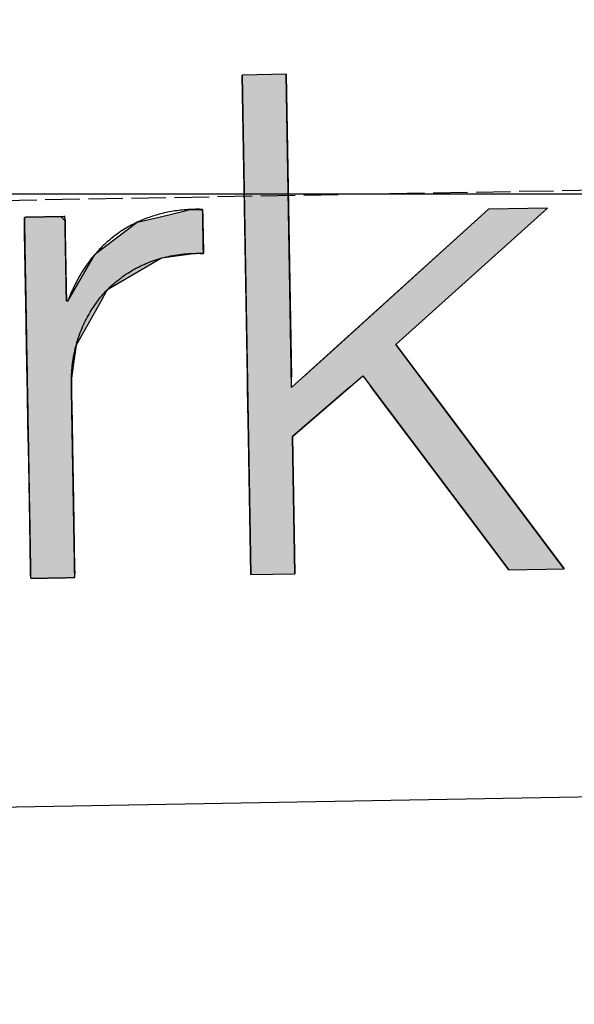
# Model space of a CAD drawing. Extents: x 562 to 7231, y 5767 to 12226.
# Tile 27 of 83: x 3452 to 3533, y 7998 to 8141. Entities that reach past the tile are written whole.
import ezdxf

# ---------------------------------------------------------------- set-up
doc = ezdxf.new("R2010")
doc.units = 0
doc.linetypes.add('GEN3', pattern=[6.25, 5, -1.25])
doc.layers.get('0').update_dxf_attribs({"linetype": 'CONTINUOUS'})
for name, color, linetype in [('3', 6, 'GEN3'), ('5', 3, 'CONTINUOUS'), ('LOGO', 7, 'CONTINUOUS')]:
    doc.layers.add(name, color=color, linetype=linetype)

# ---------------------------------------------------------------- blocks, each defined once
blk = doc.blocks.new('*U43')
at = {"layer": 'LOGO', "color": 30, "linetype": 'CONTINUOUS'}
for p, q in [((48.612, 7.513), (49.161, 7.635)), ((49.161, 7.635), (49.261, 7.657)), ((49.261, 7.657), (49.273, 7.659)), ((49.273, 7.659), (49.524, 7.657)), ((49.524, 7.657), (49.524, 7.635)), ((49.524, 7.635), (49.524, 7.513)), ((45.79, 7.506), (45.793, 7.555)), ((45.79, 7.479), (45.79, 7.506)), ((45.79, 7.23), (45.79, 7.479)), ((46.561, 7.555), (46.611, 7.506)), ((46.611, 7.506), (46.64, 7.479)), ((46.64, 7.479), (46.64, 7.23)), ((48.146, 7.41), (48.612, 7.513)), ((49.524, 7.513), (49.524, 7.41)), ((45.79, 6.098), (45.79, 7.23)), ((46.64, 7.23), (46.64, 6.098)), ((47.273, 6.774), (48.146, 7.41)), ((49.524, 7.41), (49.524, 6.774)), ((46.801, 6.001), (47.194, 6.652)), ((47.194, 6.652), (47.247, 6.739)), ((47.247, 6.739), (47.248, 6.741)), ((47.248, 6.741), (47.264, 6.768)), ((47.264, 6.768), (47.273, 6.774)), ((48.645, 6.652), (47.492, 6.001)), ((49.369, 6.739), (48.645, 6.652)), ((49.524, 6.741), (49.369, 6.739)), ((49.524, 6.774), (49.524, 6.768)), ((49.524, 6.768), (49.524, 6.741)), ((45.79, 6.06), (45.79, 6.098)), ((45.79, 5.783), (45.79, 6.06)), ((46.64, 6.098), (46.64, 6.06)), ((46.64, 6.06), (46.64, 5.783)), ((46.669, 5.783), (46.801, 6.001)), ((47.492, 6.001), (47.365, 5.783)), ((45.79, 4.865), (45.79, 5.783)), ((47.365, 5.783), (46.829, 4.865)), ((45.79, 4.482), (45.79, 4.865)), ((46.829, 4.865), (46.767, 4.482)), ((45.79, 4.172), (45.79, 4.482)), ((46.767, 4.482), (46.716, 4.172)), ((45.79, 3.853), (45.79, 4.172)), ((46.716, 4.172), (46.713, 3.853)), ((45.79, 3.25), (45.79, 3.853)), ((46.713, 3.853), (46.713, 3.25)), ((45.79, 2.727), (45.79, 3.25)), ((46.713, 3.25), (46.713, 2.727)), ((45.79, 2.388), (45.79, 2.727)), ((46.713, 2.727), (46.713, 2.388)), ((45.79, 1.18), (45.79, 2.388)), ((46.713, 2.388), (46.713, 1.18)), ((45.79, 0.629), (45.79, 1.18)), ((46.713, 1.18), (46.713, 0.629)), ((45.79, 0.186), (45.79, 0.629)), ((46.713, 0.629), (46.713, 0.186)), ((45.79, 0.099), (45.79, 0.186)), ((45.79, 0), (45.79, 0.099)), ((46.713, 0.099), (46.703, 0)), ((46.713, 0.186), (46.713, 0.099))]:
    blk.add_line(p, q, dxfattribs=at)
at = {"layer": 'LOGO', "color": 30, "linetype": 'CONTINUOUS', "extrusion": (0, 0, -1)}
for points in [[(-49.161, 7.635), (-49.524, 7.513), (-48.612, 7.513)], [(-49.261, 7.657), (-49.524, 7.635), (-49.161, 7.635)], [(-49.161, 7.635), (-49.524, 7.635), (-49.524, 7.513)], [(-49.273, 7.659), (-49.524, 7.657), (-49.261, 7.657)], [(-49.261, 7.657), (-49.524, 7.657), (-49.524, 7.635)], [(-45.793, 7.555), (-46.611, 7.506), (-45.79, 7.506)], [(-45.79, 7.506), (-46.64, 7.479), (-45.79, 7.479)], [(-45.79, 7.506), (-46.611, 7.506), (-46.64, 7.479)], [(-45.79, 7.479), (-46.64, 7.23), (-45.79, 7.23)], [(-45.79, 7.479), (-46.64, 7.479), (-46.64, 7.23)], [(-45.793, 7.555), (-46.561, 7.555), (-46.611, 7.506)], [(-48.612, 7.513), (-49.524, 7.41), (-48.146, 7.41)], [(-48.612, 7.513), (-49.524, 7.513), (-49.524, 7.41)], [(-45.79, 7.23), (-46.64, 6.098), (-45.79, 6.098)], [(-45.79, 7.23), (-46.64, 7.23), (-46.64, 6.098)], [(-48.146, 7.41), (-49.524, 6.774), (-47.273, 6.774)], [(-48.146, 7.41), (-49.524, 7.41), (-49.524, 6.774)], [(-47.194, 6.652), (-47.492, 6.001), (-46.801, 6.001)], [(-47.247, 6.739), (-48.645, 6.652), (-47.194, 6.652)], [(-47.194, 6.652), (-48.645, 6.652), (-47.492, 6.001)], [(-47.248, 6.741), (-49.369, 6.739), (-47.247, 6.739)], [(-47.247, 6.739), (-49.369, 6.739), (-48.645, 6.652)], [(-47.264, 6.768), (-49.524, 6.741), (-47.248, 6.741)], [(-47.248, 6.741), (-49.524, 6.741), (-49.369, 6.739)], [(-47.273, 6.774), (-49.524, 6.768), (-47.264, 6.768)], [(-47.264, 6.768), (-49.524, 6.768), (-49.524, 6.741)], [(-47.273, 6.774), (-49.524, 6.774), (-49.524, 6.768)], [(-45.79, 6.098), (-46.64, 6.06), (-45.79, 6.06)], [(-45.79, 6.098), (-46.64, 6.098), (-46.64, 6.06)], [(-45.79, 6.06), (-46.64, 5.783), (-45.79, 5.783)], [(-45.79, 6.06), (-46.64, 6.06), (-46.64, 5.783)], [(-46.801, 6.001), (-47.365, 5.783), (-46.669, 5.783)], [(-46.801, 6.001), (-47.492, 6.001), (-47.365, 5.783)], [(-45.79, 5.783), (-46.829, 4.865), (-45.79, 4.865)], [(-45.79, 5.783), (-47.365, 5.783), (-46.829, 4.865)], [(-45.79, 4.865), (-46.767, 4.482), (-45.79, 4.482)], [(-45.79, 4.865), (-46.829, 4.865), (-46.767, 4.482)], [(-45.79, 4.482), (-46.716, 4.172), (-45.79, 4.172)], [(-45.79, 4.482), (-46.767, 4.482), (-46.716, 4.172)], [(-45.79, 4.172), (-46.713, 3.853), (-45.79, 3.853)], [(-45.79, 4.172), (-46.716, 4.172), (-46.713, 3.853)], [(-45.79, 3.853), (-46.713, 3.25), (-45.79, 3.25)], [(-45.79, 3.853), (-46.713, 3.853), (-46.713, 3.25)], [(-45.79, 3.25), (-46.713, 2.727), (-45.79, 2.727)], [(-45.79, 3.25), (-46.713, 3.25), (-46.713, 2.727)], [(-45.79, 2.727), (-46.713, 2.388), (-45.79, 2.388)], [(-45.79, 2.727), (-46.713, 2.727), (-46.713, 2.388)], [(-45.79, 2.388), (-46.713, 1.18), (-45.79, 1.18)], [(-45.79, 2.388), (-46.713, 2.388), (-46.713, 1.18)], [(-45.79, 1.18), (-46.713, 0.629), (-45.79, 0.629)], [(-45.79, 1.18), (-46.713, 1.18), (-46.713, 0.629)], [(-45.79, 0.629), (-46.713, 0.186), (-45.79, 0.186)], [(-45.79, 0.629), (-46.713, 0.629), (-46.713, 0.186)], [(-45.79, 0.186), (-46.713, 0.099), (-45.79, 0.099)], [(-45.79, 0.186), (-46.713, 0.186), (-46.713, 0.099)], [(-45.79, 0.099), (-46.703, 0), (-45.79, 0)], [(-45.79, 0.099), (-46.713, 0.099), (-46.703, 0)]]:
    blk.add_solid(points, dxfattribs=at)
blk = doc.blocks.new('*U44')
at = {"layer": 'LOGO', "color": 30, "linetype": 'CONTINUOUS'}
for p, q in [((50.4, 4.114), (50.4, 10.454)), ((51.322, 10.454), (51.322, 4.114)), ((52.31, 4.758), (55.51, 7.555)), ((56.74, 7.555), (53.518, 4.758)), ((51.574, 4.114), (52.31, 4.758)), ((53.518, 4.758), (53.984, 4.114)), ((50.4, 3.894), (50.4, 4.114)), ((53.984, 4.114), (54.143, 3.894)), ((50.4, 2.869), (50.4, 3.894)), ((52.552, 3.894), (51.322, 2.869)), ((55.802, 0), (52.975, 3.894)), ((54.143, 3.894), (56.959, 0)), ((50.4, 0), (50.4, 2.869)), ((51.322, 2.869), (51.322, 0))]:
    blk.add_line(p, q, dxfattribs=at)
at = {"layer": 'LOGO', "color": 30, "linetype": 'CONTINUOUS', "extrusion": (0, 0, -1)}
for points in [[(-50.4, 10.454), (-51.322, 4.114), (-50.4, 4.114)], [(-50.4, 10.454), (-51.322, 10.454), (-51.322, 4.114)], [(-55.51, 7.555), (-53.518, 4.758), (-52.31, 4.758)], [(-55.51, 7.555), (-56.74, 7.555), (-53.518, 4.758)], [(-52.31, 4.758), (-53.984, 4.114), (-51.574, 4.114)], [(-52.31, 4.758), (-53.518, 4.758), (-53.984, 4.114)], [(-50.4, 4.114), (-51.322, 3.894), (-50.4, 3.894)], [(-50.4, 4.114), (-51.322, 4.114), (-51.322, 3.894)], [(-51.574, 4.114), (-52.552, 3.894), (-51.322, 3.894)], [(-51.574, 4.114), (-52.816, 4.114), (-52.552, 3.894)], [(-52.816, 4.114), (-54.143, 3.894), (-52.975, 3.894)], [(-52.816, 4.114), (-53.984, 4.114), (-54.143, 3.894)], [(-50.4, 3.894), (-51.322, 2.869), (-50.4, 2.869)], [(-50.4, 3.894), (-52.552, 3.894), (-51.322, 2.869)], [(-52.975, 3.894), (-56.959, 0), (-55.802, 0)], [(-52.975, 3.894), (-54.143, 3.894), (-56.959, 0)], [(-50.4, 2.869), (-51.322, 0), (-50.4, 0)], [(-50.4, 2.869), (-51.322, 2.869), (-51.322, 0)]]:
    blk.add_solid(points, dxfattribs=at)
blk = doc.blocks.new('KLAUS')
at = {"layer": 'LOGO'}
blk.add_lwpolyline([(50.4, 0), (51.322, 0), (51.322, 2.869), (52.816, 4.114), (55.802, 0), (56.959, 0), (53.518, 4.758), (56.74, 7.555), (55.51, 7.555), (51.322, 3.894), (51.322, 10.454), (50.4, 10.454), (50.4, 0), (50.4, 0)], dxfattribs=at)
blk.add_polyline3d([(45.79, 0, 0), (45.791, 0, 0), (45.791, 0, 0), (45.793, 0, 0), (45.795, 0, 0), (45.797, 0, 0), (45.8, 0, 0), (45.803, 0, 0), (45.807, 0, 0), (45.812, 0, 0), (45.817, 0, 0), (45.822, 0, 0), (45.828, 0, 0), (45.834, 0, 0), (45.84, 0, 0), (45.847, 0, 0), (45.855, 0, 0), (45.862, 0, 0), (45.871, 0, 0), (45.879, 0, 0), (45.888, 0, 0), (45.897, 0, 0), (45.907, 0, 0), (45.916, 0, 0), (45.926, 0, 0), (45.937, 0, 0), (45.947, 0, 0), (45.959, 0, 0), (45.97, 0, 0), (45.981, 0, 0), (45.993, 0, 0), (46.005, 0, 0), (46.017, 0, 0), (46.029, 0, 0), (46.042, 0, 0), (46.054, 0, 0), (46.067, 0, 0), (46.08, 0, 0), (46.093, 0, 0), (46.106, 0, 0), (46.12, 0, 0), (46.133, 0, 0), (46.147, 0, 0), (46.161, 0, 0), (46.175, 0, 0), (46.188, 0, 0), (46.202, 0, 0), (46.216, 0, 0), (46.23, 0, 0), (46.244, 0, 0), (46.258, 0, 0), (46.272, 0, 0), (46.286, 0, 0), (46.3, 0, 0), (46.314, 0, 0), (46.327, 0, 0), (46.341, 0, 0), (46.355, 0, 0), (46.368, 0, 0), (46.382, 0, 0), (46.395, 0, 0), (46.409, 0, 0), (46.422, 0, 0), (46.435, 0, 0), (46.448, 0, 0), (46.46, 0, 0), (46.473, 0, 0), (46.485, 0, 0), (46.497, 0, 0), (46.509, 0, 0), (46.521, 0, 0), (46.532, 0, 0), (46.544, 0, 0), (46.555, 0, 0), (46.565, 0, 0), (46.576, 0, 0), (46.586, 0, 0), (46.596, 0, 0), (46.605, 0, 0), (46.614, 0, 0), (46.623, 0, 0), (46.632, 0, 0), (46.64, 0, 0), (46.648, 0, 0), (46.655, 0, 0), (46.662, 0, 0), (46.669, 0, 0), (46.675, 0, 0), (46.681, 0, 0), (46.686, 0, 0), (46.691, 0, 0), (46.695, 0, 0), (46.699, 0, 0), (46.703, 0, 0), (46.706, 0, 0), (46.708, 0, 0), (46.71, 0, 0), (46.712, 0, 0), (46.713, 0, 0), (46.713, 0, 0), (46.713, 0.001, 0), (46.713, 0.004, 0), (46.713, 0.01, 0), (46.713, 0.018, 0), (46.713, 0.028, 0), (46.713, 0.041, 0), (46.713, 0.055, 0), (46.713, 0.072, 0), (46.713, 0.091, 0), (46.713, 0.112, 0), (46.713, 0.135, 0), (46.713, 0.16, 0), (46.713, 0.186, 0), (46.713, 0.215, 0), (46.713, 0.245, 0), (46.713, 0.277, 0), (46.713, 0.311, 0), (46.713, 0.346, 0), (46.713, 0.383, 0), (46.713, 0.421, 0), (46.713, 0.461, 0), (46.713, 0.503, 0), (46.713, 0.545, 0), (46.713, 0.589, 0), (46.713, 0.634, 0), (46.713, 0.681, 0), (46.713, 0.729, 0), (46.713, 0.777, 0), (46.713, 0.827, 0), (46.713, 0.878, 0), (46.713, 0.93, 0), (46.713, 0.983, 0), (46.713, 1.036, 0), (46.713, 1.091, 0), (46.713, 1.146, 0), (46.713, 1.202, 0), (46.713, 1.259, 0), (46.713, 1.316, 0), (46.713, 1.374, 0), (46.713, 1.432, 0), (46.713, 1.491, 0), (46.713, 1.55, 0), (46.713, 1.61, 0), (46.713, 1.67, 0), (46.713, 1.73, 0), (46.713, 1.791, 0), (46.713, 1.852, 0), (46.713, 1.912, 0), (46.713, 1.973, 0), (46.713, 2.034, 0), (46.713, 2.095, 0), (46.713, 2.156, 0), (46.713, 2.217, 0), (46.713, 2.277, 0), (46.713, 2.338, 0), (46.713, 2.398, 0), (46.713, 2.458, 0), (46.713, 2.517, 0), (46.713, 2.576, 0), (46.713, 2.635, 0), (46.713, 2.693, 0), (46.713, 2.75, 0), (46.713, 2.807, 0), (46.713, 2.863, 0), (46.713, 2.918, 0), (46.713, 2.973, 0), (46.713, 3.027, 0), (46.713, 3.08, 0), (46.713, 3.132, 0), (46.713, 3.183, 0), (46.713, 3.234, 0), (46.713, 3.283, 0), (46.713, 3.331, 0), (46.713, 3.377, 0), (46.713, 3.423, 0), (46.713, 3.467, 0), (46.713, 3.511, 0), (46.713, 3.552, 0), (46.713, 3.592, 0), (46.713, 3.631, 0), (46.713, 3.669, 0), (46.713, 3.704, 0), (46.713, 3.739, 0), (46.713, 3.771, 0), (46.713, 3.802, 0), (46.713, 3.831, 0), (46.713, 3.858, 0), (46.713, 3.884, 0), (46.713, 3.907, 0), (46.713, 3.929, 0), (46.713, 3.948, 0), (46.713, 3.966, 0), (46.713, 3.981, 0), (46.713, 3.994, 0), (46.713, 4.005, 0), (46.713, 4.014, 0), (46.713, 4.02, 0), (46.713, 4.024, 0), (46.713, 4.026, 0), (46.713, 4.064, 0), (46.714, 4.111, 0), (46.716, 4.158, 0), (46.718, 4.205, 0), (46.721, 4.251, 0), (46.724, 4.298, 0), (46.729, 4.344, 0), (46.734, 4.389, 0), (46.739, 4.435, 0), (46.746, 4.48, 0), (46.753, 4.525, 0), (46.761, 4.57, 0), (46.769, 4.614, 0), (46.778, 4.658, 0), (46.787, 4.702, 0), (46.797, 4.746, 0), (46.808, 4.789, 0), (46.82, 4.832, 0), (46.832, 4.875, 0), (46.845, 4.917, 0), (46.858, 4.959, 0), (46.872, 5.001, 0), (46.887, 5.042, 0), (46.902, 5.083, 0), (46.918, 5.124, 0), (46.934, 5.164, 0), (46.951, 5.204, 0), (46.969, 5.243, 0), (46.987, 5.283, 0), (47.006, 5.321, 0), (47.025, 5.36, 0), (47.045, 5.398, 0), (47.066, 5.435, 0), (47.087, 5.473, 0), (47.109, 5.509, 0), (47.131, 5.546, 0), (47.154, 5.582, 0), (47.177, 5.617, 0), (47.201, 5.652, 0), (47.226, 5.687, 0), (47.251, 5.721, 0), (47.276, 5.755, 0), (47.302, 5.788, 0), (47.329, 5.821, 0), (47.356, 5.854, 0), (47.384, 5.886, 0), (47.412, 5.917, 0), (47.441, 5.948, 0), (47.47, 5.978, 0), (47.5, 6.008, 0), (47.53, 6.038, 0), (47.561, 6.067, 0), (47.592, 6.095, 0), (47.624, 6.123, 0), (47.657, 6.15, 0), (47.689, 6.177, 0), (47.722, 6.203, 0), (47.756, 6.229, 0), (47.791, 6.254, 0), (47.825, 6.279, 0), (47.86, 6.303, 0), (47.896, 6.326, 0), (47.932, 6.349, 0), (47.969, 6.371, 0), (48.006, 6.393, 0), (48.043, 6.414, 0), (48.081, 6.435, 0), (48.12, 6.455, 0), (48.158, 6.474, 0), (48.198, 6.492, 0), (48.237, 6.51, 0), (48.277, 6.528, 0), (48.318, 6.545, 0), (48.359, 6.561, 0), (48.4, 6.576, 0), (48.442, 6.591, 0), (48.484, 6.605, 0), (48.527, 6.618, 0), (48.57, 6.631, 0), (48.613, 6.643, 0), (48.657, 6.655, 0), (48.701, 6.665, 0), (48.746, 6.675, 0), (48.791, 6.685, 0), (48.836, 6.693, 0), (48.882, 6.701, 0), (48.928, 6.708, 0), (48.974, 6.715, 0), (49.021, 6.721, 0), (49.069, 6.725, 0), (49.116, 6.73, 0), (49.164, 6.733, 0), (49.212, 6.736, 0), (49.261, 6.738, 0), (49.31, 6.739, 0), (49.359, 6.739, 0), (49.409, 6.739, 0), (49.459, 6.737, 0), (49.509, 6.735, 0), (49.524, 6.735, 0), (49.524, 6.736, 0), (49.524, 6.737, 0), (49.524, 6.738, 0), (49.524, 6.741, 0), (49.524, 6.744, 0), (49.524, 6.747, 0), (49.524, 6.751, 0), (49.524, 6.755, 0), (49.524, 6.76, 0), (49.524, 6.765, 0), (49.524, 6.77, 0), (49.524, 6.776, 0), (49.524, 6.783, 0), (49.524, 6.79, 0), (49.524, 6.797, 0), (49.524, 6.804, 0), (49.524, 6.813, 0), (49.524, 6.821, 0), (49.524, 6.83, 0), (49.524, 6.839, 0), (49.524, 6.848, 0), (49.524, 6.858, 0), (49.524, 6.868, 0), (49.524, 6.878, 0), (49.524, 6.889, 0), (49.524, 6.9, 0), (49.524, 6.911, 0), (49.524, 6.922, 0), (49.524, 6.934, 0), (49.524, 6.945, 0), (49.524, 6.958, 0), (49.524, 6.97, 0), (49.524, 6.982, 0), (49.524, 6.995, 0), (49.524, 7.008, 0), (49.524, 7.021, 0), (49.524, 7.034, 0), (49.524, 7.047, 0), (49.524, 7.06, 0), (49.524, 7.074, 0), (49.524, 7.087, 0), (49.524, 7.101, 0), (49.524, 7.115, 0), (49.524, 7.129, 0), (49.524, 7.142, 0), (49.524, 7.156, 0), (49.524, 7.17, 0), (49.524, 7.184, 0), (49.524, 7.198, 0), (49.524, 7.212, 0), (49.524, 7.226, 0), (49.524, 7.24, 0), (49.524, 7.254, 0), (49.524, 7.268, 0), (49.524, 7.281, 0), (49.524, 7.295, 0), (49.524, 7.309, 0), (49.524, 7.322, 0), (49.524, 7.336, 0), (49.524, 7.349, 0), (49.524, 7.362, 0), (49.524, 7.375, 0), (49.524, 7.388, 0), (49.524, 7.401, 0), (49.524, 7.414, 0), (49.524, 7.426, 0), (49.524, 7.438, 0), (49.524, 7.45, 0), (49.524, 7.462, 0), (49.524, 7.473, 0), (49.524, 7.485, 0), (49.524, 7.496, 0), (49.524, 7.507, 0), (49.524, 7.517, 0), (49.524, 7.527, 0), (49.524, 7.537, 0), (49.524, 7.547, 0), (49.524, 7.556, 0), (49.524, 7.565, 0), (49.524, 7.574, 0), (49.524, 7.582, 0), (49.524, 7.59, 0), (49.524, 7.597, 0), (49.524, 7.605, 0), (49.524, 7.611, 0), (49.524, 7.618, 0), (49.524, 7.623, 0), (49.524, 7.629, 0), (49.524, 7.634, 0), (49.524, 7.639, 0), (49.524, 7.643, 0), (49.524, 7.646, 0), (49.524, 7.649, 0), (49.524, 7.652, 0), (49.524, 7.654, 0), (49.524, 7.656, 0), (49.524, 7.657, 0), (49.524, 7.657, 0), (49.499, 7.658, 0), (49.458, 7.66, 0), (49.418, 7.66, 0), (49.377, 7.661, 0), (49.337, 7.66, 0), (49.297, 7.66, 0), (49.257, 7.659, 0), (49.217, 7.657, 0), (49.177, 7.655, 0), (49.138, 7.653, 0), (49.099, 7.65, 0), (49.06, 7.646, 0), (49.022, 7.642, 0), (48.983, 7.638, 0), (48.945, 7.633, 0), (48.907, 7.628, 0), (48.869, 7.623, 0), (48.832, 7.617, 0), (48.794, 7.61, 0), (48.758, 7.603, 0), (48.721, 7.596, 0), (48.684, 7.588, 0), (48.648, 7.579, 0), (48.612, 7.571, 0), (48.576, 7.562, 0), (48.54, 7.552, 0), (48.505, 7.542, 0), (48.47, 7.532, 0), (48.435, 7.521, 0), (48.4, 7.509, 0), (48.366, 7.498, 0), (48.331, 7.485, 0), (48.297, 7.473, 0), (48.264, 7.46, 0), (48.23, 7.447, 0), (48.197, 7.433, 0), (48.164, 7.418, 0), (48.132, 7.404, 0), (48.099, 7.389, 0), (48.067, 7.373, 0), (48.035, 7.357, 0), (48.004, 7.341, 0), (47.972, 7.325, 0), (47.941, 7.307, 0), (47.91, 7.29, 0), (47.88, 7.272, 0), (47.849, 7.254, 0), (47.819, 7.235, 0), (47.79, 7.216, 0), (47.76, 7.197, 0), (47.731, 7.177, 0), (47.702, 7.157, 0), (47.673, 7.136, 0), (47.645, 7.115, 0), (47.617, 7.094, 0), (47.589, 7.072, 0), (47.561, 7.05, 0), (47.534, 7.027, 0), (47.507, 7.004, 0), (47.48, 6.981, 0), (47.454, 6.958, 0), (47.428, 6.934, 0), (47.402, 6.909, 0), (47.377, 6.885, 0), (47.351, 6.859, 0), (47.326, 6.834, 0), (47.302, 6.808, 0), (47.277, 6.782, 0), (47.253, 6.755, 0), (47.229, 6.729, 0), (47.206, 6.701, 0), (47.183, 6.674, 0), (47.16, 6.646, 0), (47.137, 6.617, 0), (47.115, 6.589, 0), (47.093, 6.56, 0), (47.072, 6.53, 0), (47.05, 6.501, 0), (47.029, 6.471, 0), (47.008, 6.44, 0), (46.988, 6.41, 0), (46.968, 6.379, 0), (46.948, 6.347, 0), (46.929, 6.316, 0), (46.91, 6.284, 0), (46.891, 6.251, 0), (46.872, 6.218, 0), (46.854, 6.185, 0), (46.836, 6.152, 0), (46.819, 6.118, 0), (46.801, 6.084, 0), (46.785, 6.05, 0), (46.768, 6.016, 0), (46.752, 5.981, 0), (46.736, 5.945, 0), (46.721, 5.91, 0), (46.705, 5.874, 0), (46.691, 5.838, 0), (46.676, 5.801, 0), (46.669, 5.783, 0), (46.669, 5.783, 0), (46.669, 5.783, 0), (46.669, 5.783, 0), (46.669, 5.783, 0), (46.669, 5.783, 0), (46.669, 5.783, 0), (46.668, 5.783, 0), (46.668, 5.783, 0), (46.668, 5.783, 0), (46.668, 5.783, 0), (46.668, 5.783, 0), (46.668, 5.783, 0), (46.667, 5.783, 0), (46.667, 5.783, 0), (46.667, 5.783, 0), (46.667, 5.783, 0), (46.666, 5.783, 0), (46.666, 5.783, 0), (46.666, 5.783, 0), (46.666, 5.783, 0), (46.665, 5.783, 0), (46.665, 5.783, 0), (46.665, 5.783, 0), (46.664, 5.783, 0), (46.664, 5.783, 0), (46.664, 5.783, 0), (46.663, 5.783, 0), (46.663, 5.783, 0), (46.663, 5.783, 0), (46.662, 5.783, 0), (46.662, 5.783, 0), (46.661, 5.783, 0), (46.661, 5.783, 0), (46.661, 5.783, 0), (46.66, 5.783, 0), (46.66, 5.783, 0), (46.66, 5.783, 0), (46.659, 5.783, 0), (46.659, 5.783, 0), (46.658, 5.783, 0), (46.658, 5.783, 0), (46.657, 5.783, 0), (46.657, 5.783, 0), (46.657, 5.783, 0), (46.656, 5.783, 0), (46.656, 5.783, 0), (46.655, 5.783, 0), (46.655, 5.783, 0), (46.654, 5.783, 0), (46.654, 5.783, 0), (46.654, 5.783, 0), (46.653, 5.783, 0), (46.653, 5.783, 0), (46.652, 5.783, 0), (46.652, 5.783, 0), (46.651, 5.783, 0), (46.651, 5.783, 0), (46.651, 5.783, 0), (46.65, 5.783, 0), (46.65, 5.783, 0), (46.649, 5.783, 0), (46.649, 5.783, 0), (46.648, 5.783, 0), (46.648, 5.783, 0), (46.648, 5.783, 0), (46.647, 5.783, 0), (46.647, 5.783, 0), (46.647, 5.783, 0), (46.646, 5.783, 0), (46.646, 5.783, 0), (46.645, 5.783, 0), (46.645, 5.783, 0), (46.645, 5.783, 0), (46.644, 5.783, 0), (46.644, 5.783, 0), (46.644, 5.783, 0), (46.643, 5.783, 0), (46.643, 5.783, 0), (46.643, 5.783, 0), (46.643, 5.783, 0), (46.642, 5.783, 0), (46.642, 5.783, 0), (46.642, 5.783, 0), (46.642, 5.783, 0), (46.641, 5.783, 0), (46.641, 5.783, 0), (46.641, 5.783, 0), (46.641, 5.783, 0), (46.641, 5.783, 0), (46.641, 5.783, 0), (46.64, 5.783, 0), (46.64, 5.783, 0), (46.64, 5.783, 0), (46.64, 5.783, 0), (46.64, 5.783, 0), (46.64, 5.783, 0), (46.64, 5.783, 0), (46.64, 5.783, 0), (46.64, 5.783, 0), (46.64, 5.784, 0), (46.64, 5.786, 0), (46.64, 5.789, 0), (46.64, 5.793, 0), (46.64, 5.798, 0), (46.64, 5.804, 0), (46.64, 5.811, 0), (46.64, 5.819, 0), (46.64, 5.828, 0), (46.64, 5.837, 0), (46.64, 5.848, 0), (46.64, 5.859, 0), (46.64, 5.871, 0), (46.64, 5.884, 0), (46.64, 5.898, 0), (46.64, 5.912, 0), (46.64, 5.928, 0), (46.64, 5.943, 0), (46.64, 5.96, 0), (46.64, 5.977, 0), (46.64, 5.995, 0), (46.64, 6.013, 0), (46.64, 6.033, 0), (46.64, 6.052, 0), (46.64, 6.072, 0), (46.64, 6.093, 0), (46.64, 6.114, 0), (46.64, 6.136, 0), (46.64, 6.158, 0), (46.64, 6.181, 0), (46.64, 6.204, 0), (46.64, 6.227, 0), (46.64, 6.251, 0), (46.64, 6.275, 0), (46.64, 6.3, 0), (46.64, 6.324, 0), (46.64, 6.349, 0), (46.64, 6.375, 0), (46.64, 6.4, 0), (46.64, 6.426, 0), (46.64, 6.452, 0), (46.64, 6.478, 0), (46.64, 6.505, 0), (46.64, 6.531, 0), (46.64, 6.558, 0), (46.64, 6.584, 0), (46.64, 6.611, 0), (46.64, 6.638, 0), (46.64, 6.665, 0), (46.64, 6.692, 0), (46.64, 6.718, 0), (46.64, 6.745, 0), (46.64, 6.772, 0), (46.64, 6.798, 0), (46.64, 6.825, 0), (46.64, 6.851, 0), (46.64, 6.878, 0), (46.64, 6.904, 0), (46.64, 6.929, 0), (46.64, 6.955, 0), (46.64, 6.98, 0), (46.64, 7.006, 0), (46.64, 7.031, 0), (46.64, 7.055, 0), (46.64, 7.079, 0), (46.64, 7.103, 0), (46.64, 7.127, 0), (46.64, 7.15, 0), (46.64, 7.173, 0), (46.64, 7.195, 0), (46.64, 7.217, 0), (46.64, 7.238, 0), (46.64, 7.259, 0), (46.64, 7.279, 0), (46.64, 7.299, 0), (46.64, 7.318, 0), (46.64, 7.337, 0), (46.64, 7.355, 0), (46.64, 7.372, 0), (46.64, 7.389, 0), (46.64, 7.405, 0), (46.64, 7.421, 0), (46.64, 7.435, 0), (46.64, 7.449, 0), (46.64, 7.462, 0), (46.64, 7.475, 0), (46.64, 7.486, 0), (46.64, 7.497, 0), (46.64, 7.507, 0), (46.64, 7.516, 0), (46.64, 7.524, 0), (46.64, 7.531, 0), (46.64, 7.538, 0), (46.64, 7.543, 0), (46.64, 7.547, 0), (46.64, 7.551, 0), (46.64, 7.553, 0), (46.64, 7.554, 0), (46.64, 7.555, 0), (46.639, 7.555, 0), (46.639, 7.555, 0), (46.637, 7.555, 0), (46.635, 7.555, 0), (46.633, 7.555, 0), (46.63, 7.555, 0), (46.627, 7.555, 0), (46.623, 7.555, 0), (46.619, 7.555, 0), (46.614, 7.555, 0), (46.609, 7.555, 0), (46.604, 7.555, 0), (46.598, 7.555, 0), (46.592, 7.555, 0), (46.585, 7.555, 0), (46.578, 7.555, 0), (46.571, 7.555, 0), (46.564, 7.555, 0), (46.556, 7.555, 0), (46.548, 7.555, 0), (46.539, 7.555, 0), (46.53, 7.555, 0), (46.521, 7.555, 0), (46.512, 7.555, 0), (46.502, 7.555, 0), (46.492, 7.555, 0), (46.482, 7.555, 0), (46.472, 7.555, 0), (46.461, 7.555, 0), (46.45, 7.555, 0), (46.439, 7.555, 0), (46.428, 7.555, 0), (46.417, 7.555, 0), (46.405, 7.555, 0), (46.393, 7.555, 0), (46.381, 7.555, 0), (46.369, 7.555, 0), (46.357, 7.555, 0), (46.345, 7.555, 0), (46.333, 7.555, 0), (46.32, 7.555, 0), (46.308, 7.555, 0), (46.295, 7.555, 0), (46.282, 7.555, 0), (46.27, 7.555, 0), (46.257, 7.555, 0), (46.244, 7.555, 0), (46.231, 7.555, 0), (46.218, 7.555, 0), (46.206, 7.555, 0), (46.193, 7.555, 0), (46.18, 7.555, 0), (46.167, 7.555, 0), (46.154, 7.555, 0), (46.142, 7.555, 0), (46.129, 7.555, 0), (46.116, 7.555, 0), (46.104, 7.555, 0), (46.091, 7.555, 0), (46.079, 7.555, 0), (46.067, 7.555, 0), (46.055, 7.555, 0), (46.043, 7.555, 0), (46.031, 7.555, 0), (46.019, 7.555, 0), (46.008, 7.555, 0), (45.997, 7.555, 0), (45.986, 7.555, 0), (45.975, 7.555, 0), (45.964, 7.555, 0), (45.953, 7.555, 0), (45.943, 7.555, 0), (45.933, 7.555, 0), (45.923, 7.555, 0), (45.914, 7.555, 0), (45.904, 7.555, 0), (45.896, 7.555, 0), (45.887, 7.555, 0), (45.879, 7.555, 0), (45.87, 7.555, 0), (45.863, 7.555, 0), (45.855, 7.555, 0), (45.848, 7.555, 0), (45.842, 7.555, 0), (45.835, 7.555, 0), (45.829, 7.555, 0), (45.824, 7.555, 0), (45.818, 7.555, 0), (45.814, 7.555, 0), (45.809, 7.555, 0), (45.805, 7.555, 0), (45.802, 7.555, 0), (45.799, 7.555, 0), (45.796, 7.555, 0), (45.794, 7.555, 0), (45.792, 7.555, 0), (45.791, 7.555, 0), (45.791, 7.555, 0), (45.79, 7.555, 0), (45.79, 7.551, 0), (45.79, 7.544, 0), (45.79, 7.532, 0), (45.79, 7.515, 0), (45.79, 7.494, 0), (45.79, 7.47, 0), (45.79, 7.441, 0), (45.79, 7.408, 0), (45.79, 7.371, 0), (45.79, 7.331, 0), (45.79, 7.287, 0), (45.79, 7.239, 0), (45.79, 7.188, 0), (45.79, 7.134, 0), (45.79, 7.076, 0), (45.79, 7.015, 0), (45.79, 6.951, 0), (45.79, 6.884, 0), (45.79, 6.814, 0), (45.79, 6.741, 0), (45.79, 6.665, 0), (45.79, 6.587, 0), (45.79, 6.506, 0), (45.79, 6.423, 0), (45.79, 6.338, 0), (45.79, 6.25, 0), (45.79, 6.16, 0), (45.79, 6.068, 0), (45.79, 5.973, 0), (45.79, 5.877, 0), (45.79, 5.78, 0), (45.79, 5.68, 0), (45.79, 5.579, 0), (45.79, 5.476, 0), (45.79, 5.372, 0), (45.79, 5.267, 0), (45.79, 5.16, 0), (45.79, 5.052, 0), (45.79, 4.943, 0), (45.79, 4.834, 0), (45.79, 4.723, 0), (45.79, 4.611, 0), (45.79, 4.499, 0), (45.79, 4.387, 0), (45.79, 4.273, 0), (45.79, 4.16, 0), (45.79, 4.046, 0), (45.79, 3.931, 0), (45.79, 3.817, 0), (45.79, 3.703, 0), (45.79, 3.588, 0), (45.79, 3.474, 0), (45.79, 3.36, 0), (45.79, 3.247, 0), (45.79, 3.134, 0), (45.79, 3.021, 0), (45.79, 2.909, 0), (45.79, 2.798, 0), (45.79, 2.688, 0), (45.79, 2.578, 0), (45.79, 2.469, 0), (45.79, 2.362, 0), (45.79, 2.256, 0), (45.79, 2.151, 0), (45.79, 2.047, 0), (45.79, 1.945, 0), (45.79, 1.844, 0), (45.79, 1.745, 0), (45.79, 1.648, 0), (45.79, 1.552, 0), (45.79, 1.459, 0), (45.79, 1.367, 0), (45.79, 1.278, 0), (45.79, 1.191, 0), (45.79, 1.106, 0), (45.79, 1.023, 0), (45.79, 0.943, 0), (45.79, 0.866, 0), (45.79, 0.791, 0), (45.79, 0.719, 0), (45.79, 0.65, 0), (45.79, 0.584, 0), (45.79, 0.521, 0), (45.79, 0.461, 0), (45.79, 0.404, 0), (45.79, 0.35, 0), (45.79, 0.3, 0), (45.79, 0.254, 0), (45.79, 0.211, 0), (45.79, 0.171, 0), (45.79, 0.136, 0), (45.79, 0.104, 0), (45.79, 0.077, 0), (45.79, 0.053, 0), (45.79, 0.034, 0), (45.79, 0.019, 0), (45.79, 0.008, 0), (45.79, 0.001, 0), (45.79, 0, 0), (45.79, 0, 0), (45.79, 0, 0), (45.79, 0, 0), (45.79, 0, 0), (45.79, 0, 0), (45.79, 0, 0), (45.79, 0, 0), (45.79, 0, 0), (45.79, 0, 0), (45.79, 0, 0), (45.79, 0, 0), (45.79, 0, 0), (45.79, 0, 0), (45.79, 0, 0), (45.79, 0, 0), (45.79, 0, 0), (45.79, 0, 0), (45.79, 0, 0), (45.79, 0, 0), (45.79, 0, 0), (45.79, 0, 0), (45.79, 0, 0), (45.79, 0, 0), (45.79, 0, 0), (45.79, 0, 0), (45.79, 0, 0), (45.79, 0, 0), (45.79, 0, 0), (45.79, 0, 0), (45.79, 0, 0), (45.79, 0, 0), (45.79, 0, 0), (45.79, 0, 0), (45.79, 0, 0), (45.79, 0, 0), (45.79, 0, 0), (45.79, 0, 0), (45.79, 0, 0), (45.79, 0, 0), (45.79, 0, 0), (45.79, 0, 0), (45.79, 0, 0), (45.79, 0, 0), (45.79, 0, 0), (45.79, 0, 0), (45.79, 0, 0), (45.79, 0, 0), (45.79, 0, 0), (45.79, 0, 0), (45.79, 0, 0), (45.79, 0, 0), (45.79, 0, 0), (45.79, 0, 0), (45.79, 0, 0), (45.79, 0, 0), (45.79, 0, 0), (45.79, 0, 0), (45.79, 0, 0), (45.79, 0, 0), (45.79, 0, 0), (45.79, 0, 0), (45.79, 0, 0), (45.79, 0, 0), (45.79, 0, 0), (45.79, 0, 0), (45.79, 0, 0), (45.79, 0, 0), (45.79, 0, 0), (45.79, 0, 0), (45.79, 0, 0), (45.79, 0, 0), (45.79, 0, 0), (45.79, 0, 0), (45.79, 0, 0), (45.79, 0, 0), (45.79, 0, 0), (45.79, 0, 0), (45.79, 0, 0), (45.79, 0, 0), (45.79, 0, 0), (45.79, 0, 0), (45.79, 0, 0), (45.79, 0, 0), (45.79, 0, 0), (45.79, 0, 0), (45.79, 0, 0), (45.79, 0, 0), (45.79, 0, 0), (45.79, 0, 0), (45.79, 0, 0), (45.79, 0, 0), (45.79, 0, 0), (45.79, 0, 0), (45.79, 0, 0), (45.79, 0, 0), (45.79, 0, 0), (45.79, 0, 0), (45.79, 0, 0), (45.79, 0, 0)], dxfattribs=at)
at = {"layer": 'LOGO', "color": 30, "linetype": 'CONTINUOUS'}
for name in ['*U44', '*U43']:
    blk.add_blockref(name, (0, 0), dxfattribs=at)

msp = doc.modelspace()

# ---------------------------------------------------------------- linework, layer by layer
msp.add_line((4146.361, 8039.156), (1812.775, 7998.423))
at = {"layer": '3'}
msp.add_line((1175.278, 8075.309), (6230.443, 8163.547), dxfattribs=at)
at = {"layer": '5'}
msp.add_line((6272.775, 8115.902), (872.775, 8115.902), dxfattribs=at)

# ---------------------------------------------------------------- block references
at = {"xscale": 6.929133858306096, "yscale": 6.929133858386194, "zscale": 6.929133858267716, "rotation": 0.9999999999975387}
msp.add_blockref('KLAUS', (3136.82, 8054.667), dxfattribs=at)

doc.saveas('drawing.dxf')
